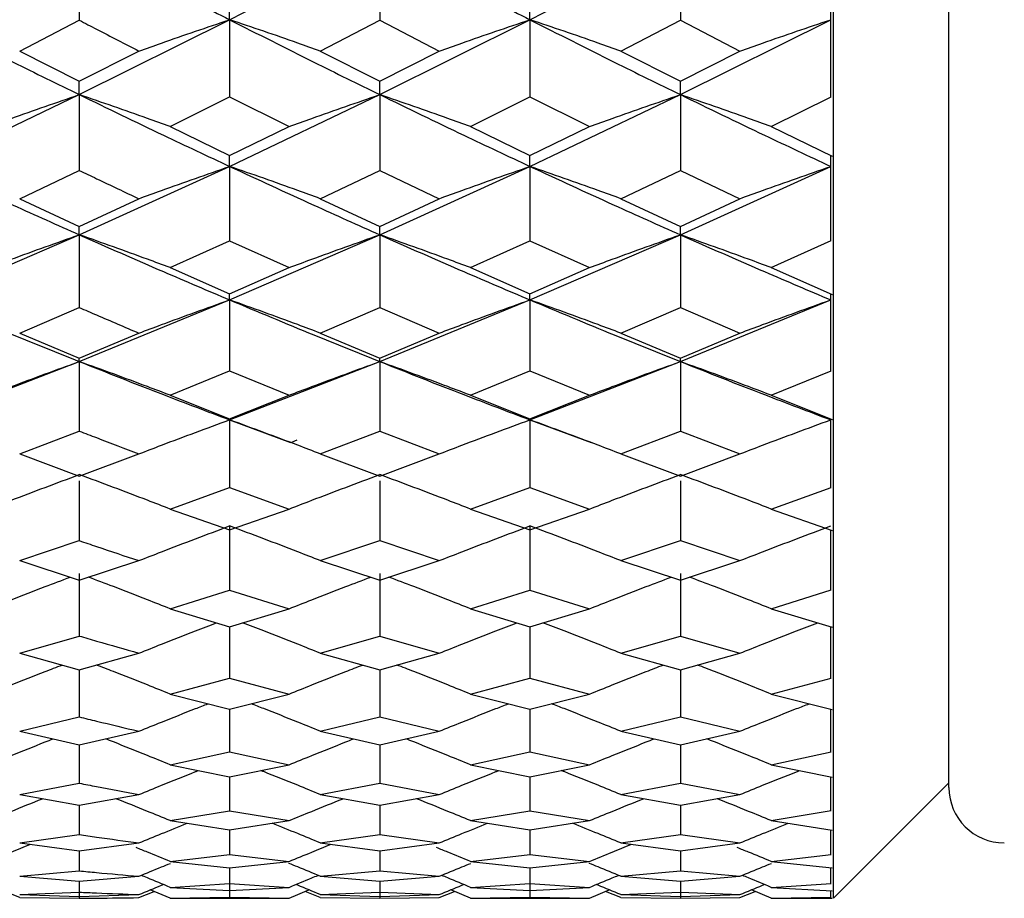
# Model space of a CAD drawing. Header units: inches. Extents: x 0.9 to 16, y 4.3 to 9.2.
# Tile 12 of 55: x 8.203 to 8.469, y 4.505 to 4.743. Entities that reach past the tile are written whole.
import ezdxf

# ---------------------------------------------------------------- set-up
doc = ezdxf.new("R2010")
doc.units = ezdxf.units.IN
doc.header["$MEASUREMENT"] = 0

msp = doc.modelspace()

# ---------------------------------------------------------------- linework, layer by layer
at = {"color": 7, "linetype": 'Continuous', "lineweight": 25}
for p, q in [((8.45439, 4.5349), (8.45439, 5.92643)), ((8.21898, 4.76398), (8.21898, 4.74268)), ((8.25967, 4.74282), (8.30032, 4.76398)), ((8.30032, 4.76398), (8.30032, 4.74268)), ((8.34099, 4.74282), (8.38169, 4.76398)), ((8.38169, 4.76398), (8.38169, 4.74268)), ((8.25967, 4.74282), (8.25967, 4.7471)), ((8.34099, 4.74282), (8.34099, 4.7471)), ((8.4224, 4.7219), (8.4224, 4.74711)), ((8.42314, 4.72172), (8.42314, 4.74691)), ((8.20285, 4.73434), (8.21898, 4.74268)), ((8.21898, 4.72252), (8.25967, 4.74282)), ((8.25967, 4.74282), (8.25967, 4.7219)), ((8.28422, 4.73434), (8.30032, 4.74268)), ((8.30032, 4.72252), (8.34099, 4.74282)), ((8.30032, 4.74268), (8.31643, 4.73434)), ((8.34099, 4.74282), (8.34099, 4.7219)), ((8.36556, 4.73434), (8.38169, 4.74268)), ((8.38169, 4.72252), (8.4224, 4.74281)), ((8.38169, 4.74268), (8.39782, 4.73434)), ((8.20285, 4.73434), (8.21898, 4.72614)), ((8.21898, 4.72614), (8.23511, 4.73434)), ((8.28422, 4.73434), (8.30032, 4.72614)), ((8.30032, 4.72614), (8.31643, 4.73434)), ((8.36556, 4.73434), (8.38169, 4.72614)), ((8.38169, 4.72614), (8.39782, 4.73434)), ((8.21898, 4.72252), (8.21898, 4.72614)), ((8.30032, 4.72252), (8.30032, 4.72614)), ((8.38169, 4.72252), (8.38169, 4.72614)), ((8.17826, 4.7031), (8.21898, 4.72252)), ((8.21898, 4.72252), (8.21898, 4.70199)), ((8.24355, 4.71391), (8.25967, 4.7219)), ((8.25967, 4.7031), (8.30032, 4.72252)), ((8.25967, 4.7219), (8.27579, 4.71391)), ((8.30032, 4.72252), (8.30032, 4.70199)), ((8.32487, 4.71391), (8.34099, 4.7219)), ((8.34099, 4.7031), (8.38169, 4.72252)), ((8.34099, 4.7219), (8.35711, 4.71391)), ((8.38169, 4.72252), (8.38169, 4.70199)), ((8.40628, 4.71391), (8.42256, 4.72197)), ((8.42314, 4.70588), (8.42314, 4.72172)), ((8.24355, 4.71391), (8.25967, 4.70605)), ((8.25967, 4.70605), (8.27579, 4.71391)), ((8.32487, 4.71391), (8.34099, 4.70605)), ((8.34099, 4.70605), (8.35711, 4.71391)), ((8.40628, 4.71391), (8.42281, 4.70586)), ((8.25967, 4.7031), (8.25967, 4.70605)), ((8.34099, 4.7031), (8.34099, 4.70605)), ((8.4224, 4.68299), (8.4224, 4.70606)), ((8.42314, 4.68282), (8.42314, 4.70588)), ((8.20285, 4.69435), (8.21898, 4.70199)), ((8.21898, 4.68457), (8.25967, 4.7031)), ((8.25967, 4.7031), (8.25967, 4.68298)), ((8.28422, 4.69435), (8.30032, 4.70199)), ((8.30032, 4.68457), (8.34099, 4.7031)), ((8.30032, 4.70199), (8.31643, 4.69435)), ((8.34099, 4.7031), (8.34099, 4.68298)), ((8.36556, 4.69435), (8.38169, 4.70199)), ((8.38169, 4.68457), (8.4224, 4.70309)), ((8.38169, 4.70199), (8.39782, 4.69435)), ((8.20285, 4.69435), (8.21898, 4.68686)), ((8.21898, 4.68686), (8.23511, 4.69435)), ((8.28422, 4.69435), (8.30032, 4.68686)), ((8.30032, 4.68686), (8.31643, 4.69435)), ((8.36556, 4.69435), (8.38169, 4.68686)), ((8.38169, 4.68686), (8.39782, 4.69435)), ((8.21898, 4.68457), (8.21898, 4.68686)), ((8.30032, 4.68457), (8.30032, 4.68686)), ((8.38169, 4.68457), (8.38169, 4.68686)), ((8.17826, 4.66695), (8.21898, 4.68457)), ((8.21898, 4.68457), (8.21898, 4.66488)), ((8.25967, 4.66695), (8.30032, 4.68457)), ((8.30032, 4.68457), (8.30032, 4.66488)), ((8.34099, 4.66695), (8.38169, 4.68457)), ((8.38169, 4.68457), (8.38169, 4.66488)), ((8.24355, 4.6757), (8.25967, 4.68298)), ((8.25967, 4.68298), (8.27579, 4.6757)), ((8.32487, 4.6757), (8.34099, 4.68298)), ((8.34099, 4.68298), (8.35711, 4.6757)), ((8.40628, 4.6757), (8.42256, 4.68305)), ((8.42314, 4.6684), (8.42314, 4.68282)), ((8.24355, 4.6757), (8.25967, 4.66856)), ((8.25967, 4.66856), (8.27579, 4.6757)), ((8.32487, 4.6757), (8.34099, 4.66856)), ((8.34099, 4.66856), (8.35711, 4.6757)), ((8.40628, 4.6757), (8.42281, 4.66839)), ((8.25967, 4.66695), (8.25967, 4.66856)), ((8.34099, 4.66695), (8.34099, 4.66856)), ((8.4224, 4.6477), (8.4224, 4.66857)), ((8.42314, 4.64755), (8.42314, 4.6684)), ((8.20285, 4.65796), (8.21898, 4.66488)), ((8.21898, 4.65024), (8.25967, 4.66695)), ((8.25967, 4.66695), (8.25967, 4.64769)), ((8.28422, 4.65796), (8.30032, 4.66488)), ((8.30032, 4.65024), (8.34099, 4.66695)), ((8.30032, 4.66488), (8.31643, 4.65796)), ((8.34099, 4.66695), (8.34099, 4.64769)), ((8.36556, 4.65796), (8.38169, 4.66488)), ((8.38169, 4.65024), (8.4224, 4.66694)), ((8.38169, 4.66488), (8.39782, 4.65796)), ((8.20285, 4.65796), (8.21898, 4.65119)), ((8.21898, 4.65119), (8.23511, 4.65796)), ((8.28422, 4.65796), (8.30032, 4.65119)), ((8.30032, 4.65119), (8.31643, 4.65796)), ((8.36556, 4.65796), (8.38169, 4.65119)), ((8.38169, 4.65119), (8.39782, 4.65796)), ((8.17826, 4.63446), (8.21898, 4.65024)), ((8.21898, 4.65024), (8.21898, 4.65119)), ((8.21898, 4.65024), (8.21898, 4.63144)), ((8.25967, 4.63446), (8.30032, 4.65024)), ((8.30032, 4.65024), (8.30032, 4.65119)), ((8.30032, 4.65024), (8.30032, 4.63144)), ((8.34099, 4.63446), (8.38169, 4.65024)), ((8.38169, 4.65024), (8.38169, 4.65119)), ((8.38169, 4.65024), (8.38169, 4.63144)), ((8.24355, 4.64114), (8.25967, 4.64769)), ((8.25967, 4.64769), (8.27579, 4.64114)), ((8.32487, 4.64114), (8.34099, 4.64769)), ((8.34099, 4.64769), (8.35711, 4.64114)), ((8.40628, 4.64114), (8.42256, 4.64776)), ((8.42314, 4.63459), (8.42314, 4.64755)), ((8.24355, 4.64114), (8.25967, 4.63474)), ((8.25967, 4.63474), (8.27579, 4.64114)), ((8.32487, 4.64114), (8.34099, 4.63474)), ((8.34099, 4.63474), (8.35711, 4.64114)), ((8.40628, 4.64114), (8.42281, 4.63458)), ((8.25967, 4.63446), (8.25967, 4.63474)), ((8.25967, 4.63446), (8.2762, 4.62835)), ((8.25967, 4.63446), (8.25967, 4.61613)), ((8.34099, 4.63446), (8.34099, 4.63474)), ((8.34099, 4.63446), (8.35752, 4.62835)), ((8.34099, 4.63446), (8.34099, 4.61613)), ((8.4224, 4.61613), (8.4224, 4.63474)), ((8.42314, 4.61599), (8.42314, 4.63459)), ((8.20285, 4.62526), (8.21898, 4.63144)), ((8.28422, 4.62526), (8.30032, 4.63144)), ((8.30032, 4.63144), (8.31643, 4.62526)), ((8.36556, 4.62526), (8.38169, 4.63144)), ((8.38169, 4.63144), (8.39782, 4.62526)), ((8.27654, 4.62846), (8.27799, 4.62902)), ((8.20285, 4.62526), (8.21898, 4.61923)), ((8.21898, 4.61923), (8.23511, 4.62526)), ((8.28422, 4.62526), (8.30032, 4.61923)), ((8.30032, 4.61923), (8.31643, 4.62526)), ((8.36556, 4.62526), (8.38169, 4.61923)), ((8.38169, 4.61923), (8.39782, 4.62526)), ((8.4224, 4.62207), (8.4224, 4.62214)), ((8.21898, 4.61797), (8.21898, 4.60176)), ((8.30032, 4.61797), (8.30032, 4.60176)), ((8.38169, 4.61797), (8.38169, 4.60176)), ((8.24355, 4.61032), (8.25967, 4.61613)), ((8.25967, 4.61613), (8.27579, 4.61032)), ((8.32487, 4.61032), (8.34099, 4.61613)), ((8.34099, 4.61613), (8.35711, 4.61032)), ((8.40628, 4.61032), (8.42256, 4.61618)), ((8.42314, 4.60454), (8.42314, 4.61599)), ((8.24355, 4.61032), (8.25967, 4.60467)), ((8.25967, 4.60467), (8.27579, 4.61032)), ((8.32487, 4.61032), (8.34099, 4.60467)), ((8.34099, 4.60467), (8.35711, 4.61032)), ((8.40628, 4.61032), (8.42281, 4.60453)), ((8.25967, 4.60574), (8.25967, 4.58836)), ((8.34099, 4.60574), (8.34099, 4.58836)), ((8.4224, 4.58837), (8.4224, 4.60467)), ((8.42314, 4.58825), (8.42314, 4.60454)), ((8.20285, 4.59634), (8.21898, 4.60176)), ((8.28422, 4.59634), (8.30032, 4.60176)), ((8.30032, 4.60176), (8.31643, 4.59634)), ((8.36556, 4.59634), (8.38169, 4.60176)), ((8.38169, 4.60176), (8.39782, 4.59634)), ((8.20285, 4.59634), (8.21898, 4.59106)), ((8.21898, 4.59106), (8.23511, 4.59634)), ((8.28422, 4.59634), (8.30032, 4.59106)), ((8.30032, 4.59106), (8.31643, 4.59634)), ((8.36556, 4.59634), (8.38169, 4.59106)), ((8.38169, 4.59106), (8.39782, 4.59634)), ((8.21898, 4.59281), (8.21898, 4.57593)), ((8.30032, 4.59281), (8.30032, 4.57593)), ((8.38169, 4.59281), (8.38169, 4.57593)), ((8.4224, 4.58837), (8.4224, 4.59271)), ((8.24355, 4.58332), (8.25967, 4.58836)), ((8.25967, 4.58836), (8.27579, 4.58332)), ((8.32487, 4.58332), (8.34099, 4.58836)), ((8.34099, 4.58836), (8.35711, 4.58332)), ((8.40628, 4.58332), (8.42256, 4.58841)), ((8.42314, 4.57832), (8.42314, 4.58825)), ((8.24355, 4.58332), (8.25967, 4.57843)), ((8.25967, 4.57843), (8.27579, 4.58332)), ((8.32487, 4.58332), (8.34099, 4.57843)), ((8.34099, 4.57843), (8.35711, 4.58332)), ((8.40628, 4.58332), (8.42281, 4.57832)), ((8.25967, 4.57843), (8.25967, 4.56448)), ((8.34099, 4.57843), (8.34099, 4.56448)), ((8.4224, 4.56448), (8.4224, 4.57844)), ((8.42314, 4.56439), (8.42314, 4.57832)), ((8.20285, 4.57128), (8.21898, 4.57593)), ((8.28422, 4.57128), (8.30032, 4.57593)), ((8.30032, 4.57593), (8.31643, 4.57128)), ((8.36556, 4.57128), (8.38169, 4.57593)), ((8.38169, 4.57593), (8.39782, 4.57128)), ((8.20285, 4.57128), (8.21898, 4.56678)), ((8.21898, 4.56678), (8.23511, 4.57128)), ((8.28422, 4.57128), (8.30032, 4.56678)), ((8.30032, 4.56678), (8.31643, 4.57128)), ((8.36556, 4.57128), (8.38169, 4.56678)), ((8.38169, 4.56678), (8.39782, 4.57128)), ((8.21898, 4.56678), (8.21898, 4.55402)), ((8.30032, 4.56678), (8.30032, 4.55402)), ((8.38169, 4.56678), (8.38169, 4.55402)), ((8.4224, 4.56448), (8.4224, 4.56858)), ((8.24355, 4.56022), (8.25967, 4.56448)), ((8.25967, 4.56448), (8.27579, 4.56022)), ((8.32487, 4.56022), (8.34099, 4.56448)), ((8.34099, 4.56448), (8.35711, 4.56022)), ((8.40628, 4.56022), (8.42256, 4.56452)), ((8.42314, 4.55602), (8.42314, 4.56439)), ((8.24355, 4.56022), (8.25967, 4.55611)), ((8.25967, 4.55611), (8.27579, 4.56022)), ((8.32487, 4.56022), (8.34099, 4.55611)), ((8.34099, 4.55611), (8.35711, 4.56022)), ((8.40628, 4.56022), (8.42281, 4.55601)), ((8.4224, 4.54455), (8.4224, 4.55611)), ((8.42314, 4.54447), (8.42314, 4.55602)), ((8.20285, 4.55015), (8.21898, 4.55402)), ((8.28422, 4.55015), (8.30032, 4.55402)), ((8.30032, 4.55402), (8.31643, 4.55015)), ((8.36556, 4.55015), (8.38169, 4.55402)), ((8.38169, 4.55402), (8.39782, 4.55015)), ((8.20285, 4.55015), (8.21898, 4.54643)), ((8.21898, 4.54643), (8.23511, 4.55015)), ((8.28422, 4.55015), (8.30032, 4.54643)), ((8.30032, 4.54643), (8.31643, 4.55015)), ((8.36556, 4.55015), (8.38169, 4.54643)), ((8.38169, 4.54643), (8.39782, 4.55015)), ((8.4224, 4.54455), (8.4224, 4.54838)), ((8.21898, 4.54643), (8.21898, 4.53608)), ((8.30032, 4.54643), (8.30032, 4.53608)), ((8.38169, 4.54643), (8.38169, 4.53608)), ((8.24355, 4.54108), (8.25967, 4.54455)), ((8.25967, 4.54455), (8.27579, 4.54108)), ((8.32487, 4.54108), (8.34099, 4.54455)), ((8.34099, 4.54455), (8.35711, 4.54108)), ((8.40628, 4.54108), (8.42256, 4.54458)), ((8.42314, 4.53769), (8.42314, 4.54447)), ((8.24355, 4.54108), (8.25967, 4.53776)), ((8.25967, 4.53776), (8.27579, 4.54108)), ((8.32487, 4.54108), (8.34099, 4.53776)), ((8.34099, 4.53776), (8.35711, 4.54108)), ((8.40628, 4.54108), (8.42281, 4.53768)), ((8.25967, 4.53776), (8.25967, 4.52862)), ((8.34099, 4.53776), (8.34099, 4.52862)), ((8.4224, 4.52862), (8.4224, 4.53776)), ((8.42314, 4.52856), (8.42314, 4.53769)), ((8.20285, 4.53301), (8.21898, 4.53608)), ((8.28422, 4.53301), (8.30032, 4.53608)), ((8.30032, 4.53608), (8.31643, 4.53301)), ((8.36556, 4.53301), (8.38169, 4.53608)), ((8.38169, 4.53608), (8.39782, 4.53301)), ((8.42314, 4.5049), (8.45439, 4.53615)), ((8.20285, 4.53301), (8.21898, 4.53009)), ((8.21898, 4.53009), (8.23511, 4.53301)), ((8.28422, 4.53301), (8.30032, 4.53009)), ((8.30032, 4.53009), (8.31643, 4.53301)), ((8.36556, 4.53301), (8.38169, 4.53009)), ((8.38169, 4.53009), (8.39782, 4.53301)), ((8.4224, 4.52862), (8.4224, 4.53217)), ((8.21898, 4.53009), (8.21898, 4.52217)), ((8.30032, 4.53009), (8.30032, 4.52217)), ((8.38169, 4.53009), (8.38169, 4.52217)), ((8.40628, 4.52594), (8.42256, 4.52865)), ((8.24355, 4.52594), (8.25967, 4.52862)), ((8.25967, 4.52862), (8.27579, 4.52594)), ((8.32487, 4.52594), (8.34099, 4.52862)), ((8.34099, 4.52862), (8.35711, 4.52594)), ((8.42314, 4.52337), (8.42314, 4.52856)), ((8.24355, 4.52594), (8.25967, 4.52343)), ((8.25967, 4.52343), (8.27579, 4.52594)), ((8.25967, 4.52343), (8.25967, 4.51674)), ((8.32487, 4.52594), (8.34099, 4.52343)), ((8.34099, 4.52343), (8.35711, 4.52594)), ((8.34099, 4.52343), (8.34099, 4.51674)), ((8.40628, 4.52594), (8.42281, 4.52337)), ((8.4224, 4.51674), (8.4224, 4.52343)), ((8.42314, 4.51669), (8.42314, 4.52337)), ((8.20285, 4.5199), (8.21898, 4.52217)), ((8.28422, 4.5199), (8.30032, 4.52217)), ((8.30032, 4.52217), (8.31643, 4.5199)), ((8.36556, 4.5199), (8.38169, 4.52217)), ((8.38169, 4.52217), (8.39782, 4.5199)), ((8.20285, 4.5199), (8.21898, 4.51778)), ((8.21898, 4.51778), (8.23511, 4.5199)), ((8.28422, 4.5199), (8.30032, 4.51778)), ((8.30032, 4.51778), (8.31643, 4.5199)), ((8.36556, 4.5199), (8.38169, 4.51778)), ((8.38169, 4.51778), (8.39782, 4.5199)), ((8.4224, 4.51674), (8.4224, 4.52001)), ((8.21898, 4.51778), (8.21898, 4.51232)), ((8.24355, 4.51487), (8.25967, 4.51674)), ((8.25967, 4.51674), (8.27579, 4.51487)), ((8.30032, 4.51778), (8.30032, 4.51232)), ((8.32487, 4.51487), (8.34099, 4.51674)), ((8.34099, 4.51674), (8.35711, 4.51487)), ((8.38169, 4.51778), (8.38169, 4.51232)), ((8.40628, 4.51487), (8.42256, 4.51676)), ((8.42314, 4.51312), (8.42314, 4.51669)), ((8.24355, 4.51487), (8.25967, 4.51316)), ((8.25967, 4.51316), (8.27579, 4.51487)), ((8.25967, 4.51316), (8.25967, 4.50893)), ((8.25967, 4.51316), (8.25967, 4.50523)), ((8.32487, 4.51487), (8.34099, 4.51316)), ((8.34099, 4.51316), (8.35711, 4.51487)), ((8.34099, 4.51316), (8.34099, 4.50893)), ((8.34099, 4.51316), (8.34099, 4.50523)), ((8.40628, 4.51487), (8.42281, 4.51312)), ((8.4224, 4.50893), (8.4224, 4.51316)), ((8.42314, 4.50891), (8.42314, 4.51312)), ((8.20285, 4.51086), (8.21898, 4.51232)), ((8.20285, 4.51086), (8.21898, 4.50955)), ((8.21898, 4.50955), (8.23511, 4.51086)), ((8.28422, 4.51086), (8.30032, 4.51232)), ((8.28422, 4.51086), (8.30032, 4.50955)), ((8.30032, 4.51232), (8.31643, 4.51086)), ((8.30032, 4.50955), (8.31643, 4.51086)), ((8.36556, 4.51086), (8.38169, 4.51232)), ((8.36556, 4.51086), (8.38169, 4.50955)), ((8.38169, 4.51232), (8.39782, 4.51086)), ((8.38169, 4.50955), (8.39782, 4.51086)), ((8.4224, 4.50893), (8.4224, 4.51191)), ((8.21898, 4.50955), (8.21898, 4.50657)), ((8.21898, 4.50955), (8.21898, 4.50492)), ((8.24355, 4.50787), (8.25967, 4.50893)), ((8.24355, 4.50787), (8.25967, 4.50698)), ((8.25967, 4.50893), (8.27579, 4.50787)), ((8.25967, 4.50698), (8.27579, 4.50787)), ((8.30032, 4.50955), (8.30032, 4.50657)), ((8.30032, 4.50955), (8.30032, 4.50492)), ((8.32487, 4.50787), (8.34099, 4.50893)), ((8.32487, 4.50787), (8.34099, 4.50698)), ((8.34099, 4.50893), (8.35711, 4.50787)), ((8.34099, 4.50698), (8.35711, 4.50787)), ((8.38169, 4.50955), (8.38169, 4.50657)), ((8.38169, 4.50955), (8.38169, 4.50492)), ((8.40628, 4.50787), (8.42256, 4.50894)), ((8.40628, 4.50787), (8.42281, 4.50696)), ((8.42314, 4.50696), (8.42314, 4.50891)), ((8.20285, 4.50508), (8.19874, 4.50679)), ((8.20285, 4.50592), (8.21898, 4.50657)), ((8.20285, 4.50592), (8.21898, 4.50542)), ((8.20285, 4.50508), (8.21898, 4.50492)), ((8.21898, 4.50542), (8.23511, 4.50592)), ((8.23511, 4.50508), (8.23921, 4.50679)), ((8.24355, 4.50498), (8.23821, 4.5072)), ((8.24355, 4.50498), (8.25967, 4.50523)), ((8.24355, 4.50498), (8.25967, 4.5049)), ((8.25967, 4.50523), (8.27579, 4.50498)), ((8.25967, 4.5049), (8.27579, 4.50498)), ((8.27579, 4.50498), (8.28113, 4.5072)), ((8.28422, 4.50508), (8.28012, 4.50679)), ((8.28422, 4.50592), (8.30032, 4.50657)), ((8.28422, 4.50592), (8.30032, 4.50542)), ((8.28422, 4.50508), (8.30032, 4.50492)), ((8.30032, 4.50657), (8.31643, 4.50592)), ((8.30032, 4.50542), (8.31643, 4.50592)), ((8.30032, 4.50492), (8.31643, 4.50508)), ((8.31643, 4.50508), (8.32053, 4.50679)), ((8.32487, 4.50498), (8.31953, 4.5072)), ((8.32487, 4.50498), (8.34099, 4.50523)), ((8.32487, 4.50498), (8.34099, 4.5049)), ((8.34099, 4.50523), (8.35711, 4.50498)), ((8.34099, 4.5049), (8.35711, 4.50498)), ((8.35711, 4.50498), (8.36246, 4.5072)), ((8.36556, 4.50508), (8.36145, 4.50679)), ((8.36556, 4.50592), (8.38169, 4.50657)), ((8.36556, 4.50592), (8.38169, 4.50542)), ((8.36556, 4.50508), (8.38169, 4.50492)), ((8.38169, 4.50657), (8.39782, 4.50592)), ((8.38169, 4.50542), (8.39782, 4.50592)), ((8.38169, 4.50492), (8.39782, 4.50508)), ((8.39782, 4.50508), (8.40193, 4.50679)), ((8.40628, 4.50498), (8.40093, 4.5072)), ((8.40628, 4.50498), (8.42256, 4.50523)), ((8.40628, 4.50498), (8.42281, 4.5049)), ((8.4224, 4.50523), (8.4224, 4.50698)), ((8.42314, 4.50522), (8.42314, 4.50696)), ((8.42314, 4.5049), (8.42314, 4.50522))]:
    msp.add_line(p, q, dxfattribs=at)
msp.add_arc((8.46939, 4.5349), 0.015, 180, 270, dxfattribs=at)
for points, knots in [([(8.21898, 4.76398), (8.22658, 4.75997), (8.24014, 4.75282), (8.25371, 4.74587), (8.25967, 4.74282)], [0, 0, 0, 0, 0.560108, 1, 1, 1, 1]), ([(8.30032, 4.76398), (8.30791, 4.75997), (8.32146, 4.75281), (8.33502, 4.74587), (8.34099, 4.74282)], [0, 0, 0, 0, 0.55983, 1, 1, 1, 1]), ([(8.17826, 4.74282), (8.18586, 4.73897), (8.19943, 4.7321), (8.21301, 4.72545), (8.21898, 4.72252)], [0, 0, 0, 0, 0.560022, 1, 1, 1, 1]), ([(8.21898, 4.74268), (8.22053, 4.74187), (8.22591, 4.73907), (8.23129, 4.7363), (8.23511, 4.73434)], [0, 0, 0, 0, 0.289609, 1, 1, 1, 1]), ([(8.23511, 4.73434), (8.23715, 4.73506), (8.24225, 4.73686), (8.25044, 4.73969), (8.25659, 4.74178), (8.25967, 4.74282)], [0, 0, 0, 0, 0.249988, 0.624986, 1, 1, 1, 1]), ([(8.28422, 4.73434), (8.28218, 4.73506), (8.27709, 4.73686), (8.26891, 4.73969), (8.26275, 4.74178), (8.25967, 4.74282)], [0, 0, 0, 0, 0.249987, 0.624984, 1, 1, 1, 1]), ([(8.25967, 4.74282), (8.26727, 4.73897), (8.28082, 4.7321), (8.29437, 4.72545), (8.30032, 4.72252)], [0, 0, 0, 0, 0.560177, 1, 1, 1, 1]), ([(8.31643, 4.73434), (8.31847, 4.73506), (8.32357, 4.73686), (8.33175, 4.73969), (8.33791, 4.74178), (8.34099, 4.74282)], [0, 0, 0, 0, 0.249988, 0.624986, 1, 1, 1, 1]), ([(8.36556, 4.73434), (8.36352, 4.73506), (8.35842, 4.73686), (8.35023, 4.73969), (8.34407, 4.74178), (8.34099, 4.74282)], [0, 0, 0, 0, 0.249988, 0.624987, 1, 1, 1, 1]), ([(8.34099, 4.74282), (8.34858, 4.73897), (8.36215, 4.7321), (8.37572, 4.72545), (8.38169, 4.72252)], [0, 0, 0, 0, 0.559917, 1, 1, 1, 1]), ([(8.39782, 4.73434), (8.39987, 4.73506), (8.40497, 4.73686), (8.41316, 4.73969), (8.41932, 4.74177), (8.4224, 4.74282)], [0, 0, 0, 0, 0.249988, 0.624986, 1, 1, 1, 1]), ([(8.19439, 4.71391), (8.19644, 4.71464), (8.20154, 4.71646), (8.20973, 4.71934), (8.2159, 4.72146), (8.21898, 4.72252)], [0, 0, 0, 0, 0.249987, 0.624985, 1, 1, 1, 1]), ([(8.24355, 4.71391), (8.24151, 4.71464), (8.23641, 4.71646), (8.22822, 4.71934), (8.22206, 4.72146), (8.21898, 4.72252)], [0, 0, 0, 0, 0.249986, 0.624983, 1, 1, 1, 1]), ([(8.21898, 4.72252), (8.22658, 4.71883), (8.24014, 4.71226), (8.25371, 4.7059), (8.25967, 4.7031)], [0, 0, 0, 0, 0.560108, 1, 1, 1, 1]), ([(8.27579, 4.71391), (8.27782, 4.71464), (8.28292, 4.71646), (8.2911, 4.71934), (8.29725, 4.72146), (8.30032, 4.72252)], [0, 0, 0, 0, 0.249987, 0.624985, 1, 1, 1, 1]), ([(8.32487, 4.71391), (8.32283, 4.71464), (8.31773, 4.71646), (8.30955, 4.71934), (8.3034, 4.72146), (8.30032, 4.72252)], [0, 0, 0, 0, 0.249988, 0.624986, 1, 1, 1, 1]), ([(8.30032, 4.72252), (8.30791, 4.71883), (8.32146, 4.71225), (8.33502, 4.7059), (8.34099, 4.7031)], [0, 0, 0, 0, 0.55983, 1, 1, 1, 1]), ([(8.35711, 4.71391), (8.35915, 4.71464), (8.36426, 4.71646), (8.37245, 4.71934), (8.37861, 4.72146), (8.38169, 4.72252)], [0, 0, 0, 0, 0.2499873, 0.624985, 1, 1, 1, 1]), ([(8.40628, 4.71391), (8.40423, 4.71464), (8.39913, 4.71646), (8.39094, 4.71934), (8.38477, 4.72146), (8.38169, 4.72252)], [0, 0, 0, 0, 0.249987, 0.624986, 1, 1, 1, 1]), ([(8.38169, 4.72252), (8.38929, 4.71884), (8.40286, 4.71226), (8.41643, 4.7059), (8.4224, 4.7031)], [0, 0, 0, 0, 0.560003, 1, 1, 1, 1]), ([(8.17826, 4.7031), (8.18586, 4.69958), (8.19943, 4.6933), (8.21301, 4.68724), (8.21898, 4.68457)], [0, 0, 0, 0, 0.560022, 1, 1, 1, 1]), ([(8.21898, 4.70199), (8.22053, 4.70125), (8.22591, 4.69868), (8.23129, 4.69615), (8.23511, 4.69435)], [0, 0, 0, 0, 0.289611, 1, 1, 1, 1]), ([(8.23511, 4.69435), (8.23715, 4.6951), (8.24225, 4.69695), (8.25044, 4.69987), (8.25659, 4.70202), (8.25967, 4.7031)], [0, 0, 0, 0, 0.249986, 0.624986, 1, 1, 1, 1]), ([(8.28422, 4.69435), (8.28218, 4.6951), (8.27709, 4.69695), (8.26891, 4.69988), (8.26275, 4.70202), (8.25967, 4.7031)], [0, 0, 0, 0, 0.249987, 0.624984, 1, 1, 1, 1]), ([(8.25967, 4.7031), (8.26727, 4.69958), (8.28082, 4.6933), (8.29437, 4.68724), (8.30032, 4.68457)], [0, 0, 0, 0, 0.560177, 1, 1, 1, 1]), ([(8.31643, 4.69435), (8.31847, 4.6951), (8.32357, 4.69695), (8.33175, 4.69988), (8.33791, 4.70202), (8.34099, 4.7031)], [0, 0, 0, 0, 0.249987, 0.624985, 1, 1, 1, 1]), ([(8.36556, 4.69435), (8.36352, 4.6951), (8.35842, 4.69695), (8.35023, 4.69987), (8.34407, 4.70202), (8.34099, 4.7031)], [0, 0, 0, 0, 0.249988, 0.6249869, 1, 1, 1, 1]), ([(8.34099, 4.7031), (8.34858, 4.69958), (8.36215, 4.6933), (8.37572, 4.68724), (8.38169, 4.68457)], [0, 0, 0, 0, 0.5599178, 1, 1, 1, 1]), ([(8.39782, 4.69435), (8.39987, 4.6951), (8.40497, 4.69695), (8.41316, 4.69987), (8.41932, 4.70202), (8.4224, 4.7031)], [0, 0, 0, 0, 0.249988, 0.624986, 1, 1, 1, 1]), ([(8.19439, 4.6757), (8.19644, 4.67645), (8.20154, 4.67834), (8.20973, 4.6813), (8.2159, 4.68348), (8.21898, 4.68457)], [0, 0, 0, 0, 0.249988, 0.624985, 1, 1, 1, 1]), ([(8.24355, 4.6757), (8.24151, 4.67645), (8.23641, 4.67834), (8.22822, 4.6813), (8.22206, 4.68348), (8.21898, 4.68457)], [0, 0, 0, 0, 0.249987, 0.624985, 1, 1, 1, 1]), ([(8.21898, 4.68457), (8.22658, 4.68122), (8.24014, 4.67524), (8.25371, 4.66948), (8.25967, 4.66695)], [0, 0, 0, 0, 0.560109, 1, 1, 1, 1]), ([(8.27579, 4.6757), (8.27782, 4.67645), (8.28292, 4.67834), (8.2911, 4.6813), (8.29725, 4.68348), (8.30032, 4.68457)], [0, 0, 0, 0, 0.249989, 0.624987, 1, 1, 1, 1]), ([(8.32487, 4.6757), (8.32283, 4.67645), (8.31773, 4.67834), (8.30955, 4.6813), (8.3034, 4.68348), (8.30032, 4.68457)], [0, 0, 0, 0, 0.249988, 0.624987, 1, 1, 1, 1]), ([(8.30032, 4.68457), (8.30791, 4.68122), (8.32146, 4.67524), (8.33502, 4.66948), (8.34099, 4.66695)], [0, 0, 0, 0, 0.55983, 1, 1, 1, 1]), ([(8.35711, 4.6757), (8.35915, 4.67645), (8.36426, 4.67834), (8.37245, 4.6813), (8.37861, 4.68348), (8.38169, 4.68457)], [0, 0, 0, 0, 0.249988, 0.624985, 1, 1, 1, 1]), ([(8.40628, 4.6757), (8.40423, 4.67645), (8.39913, 4.67834), (8.39094, 4.6813), (8.38477, 4.68348), (8.38169, 4.68457)], [0, 0, 0, 0, 0.249988, 0.624986, 1, 1, 1, 1]), ([(8.38169, 4.68457), (8.38929, 4.68122), (8.40286, 4.67524), (8.41643, 4.66948), (8.4224, 4.66695)], [0, 0, 0, 0, 0.560004, 1, 1, 1, 1]), ([(8.17826, 4.66695), (8.18586, 4.66377), (8.19943, 4.65809), (8.21301, 4.65264), (8.21898, 4.65024)], [0, 0, 0, 0, 0.560022, 1, 1, 1, 1]), ([(8.21898, 4.66488), (8.22053, 4.66421), (8.22591, 4.66188), (8.23129, 4.65959), (8.23511, 4.65796)], [0, 0, 0, 0, 0.2896109, 1, 1, 1, 1]), ([(8.23511, 4.65796), (8.23715, 4.65872), (8.24225, 4.66063), (8.25044, 4.66363), (8.25659, 4.66584), (8.25967, 4.66695)], [0, 0, 0, 0, 0.249989, 0.6249874, 1, 1, 1, 1]), ([(8.28422, 4.65796), (8.28218, 4.65872), (8.27709, 4.66063), (8.26891, 4.66364), (8.26275, 4.66584), (8.25967, 4.66695)], [0, 0, 0, 0, 0.249989, 0.624984, 1, 1, 1, 1]), ([(8.25967, 4.66695), (8.26727, 4.66377), (8.28082, 4.65809), (8.29437, 4.65264), (8.30032, 4.65024)], [0, 0, 0, 0, 0.560177, 1, 1, 1, 1]), ([(8.31643, 4.65796), (8.31847, 4.65872), (8.32357, 4.66063), (8.33175, 4.66364), (8.33791, 4.66584), (8.34099, 4.66695)], [0, 0, 0, 0, 0.249987, 0.624986, 1, 1, 1, 1]), ([(8.36556, 4.65796), (8.36352, 4.65872), (8.35842, 4.66063), (8.35023, 4.66363), (8.34407, 4.66584), (8.34099, 4.66695)], [0, 0, 0, 0, 0.249988, 0.624986, 1, 1, 1, 1]), ([(8.34099, 4.66695), (8.34858, 4.66377), (8.36215, 4.65809), (8.37572, 4.65264), (8.38169, 4.65024)], [0, 0, 0, 0, 0.559917, 1, 1, 1, 1]), ([(8.39782, 4.65796), (8.39987, 4.65872), (8.40497, 4.66063), (8.41316, 4.66363), (8.41932, 4.66584), (8.4224, 4.66694)], [0, 0, 0, 0, 0.2499886, 0.6249866, 1, 1, 1, 1]), ([(8.19439, 4.64114), (8.19644, 4.64191), (8.20154, 4.64385), (8.20973, 4.64689), (8.2159, 4.64912), (8.21898, 4.65024)], [0, 0, 0, 0, 0.249989, 0.624986, 1, 1, 1, 1]), ([(8.24355, 4.64114), (8.24151, 4.64191), (8.23641, 4.64385), (8.22822, 4.64689), (8.22206, 4.64912), (8.21898, 4.65024)], [0, 0, 0, 0, 0.2499887, 0.6249858, 1, 1, 1, 1]), ([(8.21898, 4.65024), (8.22658, 4.64723), (8.24014, 4.64186), (8.25371, 4.63672), (8.25967, 4.63446)], [0, 0, 0, 0, 0.560108, 1, 1, 1, 1]), ([(8.27579, 4.64114), (8.27782, 4.64191), (8.28292, 4.64384), (8.2911, 4.64689), (8.29725, 4.64912), (8.30032, 4.65024)], [0, 0, 0, 0, 0.249988, 0.624986, 1, 1, 1, 1]), ([(8.32487, 4.64114), (8.32283, 4.64191), (8.31773, 4.64384), (8.30955, 4.64689), (8.3034, 4.64912), (8.30032, 4.65024)], [0, 0, 0, 0, 0.249988, 0.624986, 1, 1, 1, 1]), ([(8.30032, 4.65024), (8.30791, 4.64723), (8.32146, 4.64186), (8.33502, 4.63672), (8.34099, 4.63446)], [0, 0, 0, 0, 0.559831, 1, 1, 1, 1]), ([(8.35711, 4.64114), (8.35915, 4.64191), (8.36426, 4.64385), (8.37245, 4.64689), (8.37861, 4.64912), (8.38169, 4.65024)], [0, 0, 0, 0, 0.2499874, 0.6249856, 1, 1, 1, 1]), ([(8.40628, 4.64114), (8.40423, 4.64191), (8.39913, 4.64385), (8.39094, 4.64689), (8.38477, 4.64912), (8.38169, 4.65024)], [0, 0, 0, 0, 0.249987, 0.624985, 1, 1, 1, 1]), ([(8.38169, 4.65024), (8.38929, 4.64723), (8.40286, 4.64186), (8.41643, 4.63673), (8.4224, 4.63447)], [0, 0, 0, 0, 0.560003, 1, 1, 1, 1]), ([(8.23511, 4.62526), (8.23715, 4.62604), (8.24225, 4.62799), (8.25044, 4.63107), (8.25659, 4.63333), (8.25967, 4.63446)], [0, 0, 0, 0, 0.249985, 0.624986, 1, 1, 1, 1]), ([(8.28422, 4.62526), (8.28218, 4.62604), (8.27709, 4.62799), (8.26891, 4.63107), (8.26275, 4.63333), (8.25967, 4.63446)], [0, 0, 0, 0, 0.249988, 0.624982, 1, 1, 1, 1]), ([(8.31643, 4.62526), (8.31847, 4.62604), (8.32357, 4.62799), (8.33175, 4.63107), (8.33791, 4.63333), (8.34099, 4.63446)], [0, 0, 0, 0, 0.2499837, 0.624984, 1, 1, 1, 1]), ([(8.36556, 4.62526), (8.36352, 4.62604), (8.35842, 4.62799), (8.35023, 4.63107), (8.34407, 4.63333), (8.34099, 4.63446)], [0, 0, 0, 0, 0.249985, 0.624984, 1, 1, 1, 1]), ([(8.39782, 4.62526), (8.39987, 4.62604), (8.40497, 4.62799), (8.41316, 4.63107), (8.41932, 4.63333), (8.4224, 4.63446)], [0, 0, 0, 0, 0.249987, 0.624986, 1, 1, 1, 1]), ([(8.21898, 4.63144), (8.22053, 4.63084), (8.22591, 4.62876), (8.23129, 4.62671), (8.23511, 4.62526)], [0, 0, 0, 0, 0.289608, 1, 1, 1, 1]), ([(8.19439, 4.61032), (8.19644, 4.61111), (8.20154, 4.61308), (8.20973, 4.61619), (8.2159, 4.61848), (8.21898, 4.61963)], [0, 0, 0, 0, 0.249989, 0.624985, 1, 1, 1, 1]), ([(8.24355, 4.61032), (8.24151, 4.61111), (8.23641, 4.61308), (8.22822, 4.6162), (8.22206, 4.61848), (8.21898, 4.61963)], [0, 0, 0, 0, 0.2499865, 0.6249842, 1, 1, 1, 1]), ([(8.27579, 4.61032), (8.27782, 4.61111), (8.28292, 4.61308), (8.2911, 4.61619), (8.29725, 4.61848), (8.30032, 4.61963)], [0, 0, 0, 0, 0.249988, 0.624985, 1, 1, 1, 1]), ([(8.32487, 4.61032), (8.32283, 4.61111), (8.31773, 4.61308), (8.30955, 4.61619), (8.3034, 4.61848), (8.30032, 4.61963)], [0, 0, 0, 0, 0.249989, 0.624987, 1, 1, 1, 1]), ([(8.35711, 4.61032), (8.35915, 4.61111), (8.36426, 4.61308), (8.37245, 4.6162), (8.37861, 4.61848), (8.38169, 4.61963)], [0, 0, 0, 0, 0.249987, 0.624986, 1, 1, 1, 1]), ([(8.40628, 4.61032), (8.40423, 4.61111), (8.39913, 4.61308), (8.39094, 4.6162), (8.38477, 4.61848), (8.38169, 4.61963)], [0, 0, 0, 0, 0.249987, 0.6249872, 1, 1, 1, 1]), ([(8.23511, 4.59634), (8.23715, 4.59714), (8.24225, 4.59913), (8.25044, 4.60227), (8.25659, 4.60458), (8.25967, 4.60574)], [0, 0, 0, 0, 0.2499883, 0.6249863, 1, 1, 1, 1]), ([(8.28422, 4.59634), (8.28218, 4.59714), (8.27709, 4.59913), (8.26891, 4.60227), (8.26275, 4.60458), (8.25967, 4.60574)], [0, 0, 0, 0, 0.249986, 0.624982, 1, 1, 1, 1]), ([(8.31643, 4.59634), (8.31847, 4.59714), (8.32357, 4.59913), (8.33175, 4.60227), (8.33791, 4.60458), (8.34099, 4.60574)], [0, 0, 0, 0, 0.249986, 0.624984, 1, 1, 1, 1]), ([(8.36556, 4.59634), (8.36352, 4.59714), (8.35842, 4.59913), (8.35023, 4.60227), (8.34407, 4.60458), (8.34099, 4.60574)], [0, 0, 0, 0, 0.249988, 0.624985, 1, 1, 1, 1]), ([(8.39782, 4.59634), (8.39987, 4.59714), (8.40497, 4.59913), (8.41316, 4.60227), (8.41932, 4.60458), (8.4224, 4.60573)], [0, 0, 0, 0, 0.249987, 0.624988, 1, 1, 1, 1]), ([(8.21898, 4.60176), (8.22053, 4.60123), (8.22591, 4.5994), (8.23129, 4.59761), (8.23511, 4.59634)], [0, 0, 0, 0, 0.289608, 1, 1, 1, 1]), ([(8.19439, 4.58332), (8.19644, 4.58413), (8.20154, 4.58614), (8.20891, 4.58899), (8.21425, 4.59102), (8.21651, 4.59187)], [0, 0, 0, 0, 0.277771, 0.694446, 1, 1, 1, 1]), ([(8.24355, 4.58332), (8.24151, 4.58413), (8.23641, 4.58614), (8.22904, 4.58899), (8.2237, 4.59102), (8.22144, 4.59187)], [0, 0, 0, 0, 0.277777, 0.694456, 1, 1, 1, 1]), ([(8.27579, 4.58332), (8.27782, 4.58413), (8.28292, 4.58614), (8.29028, 4.58899), (8.29561, 4.59102), (8.29786, 4.59187)], [0, 0, 0, 0, 0.277771, 0.694436, 1, 1, 1, 1]), ([(8.32487, 4.58332), (8.32283, 4.58413), (8.31773, 4.58614), (8.31037, 4.58899), (8.30504, 4.59102), (8.30278, 4.59187)], [0, 0, 0, 0, 0.27777, 0.694437, 1, 1, 1, 1]), ([(8.35711, 4.58332), (8.35915, 4.58413), (8.36426, 4.58614), (8.37163, 4.58899), (8.37697, 4.59102), (8.37923, 4.59187)], [0, 0, 0, 0, 0.277777, 0.694457, 1, 1, 1, 1]), ([(8.40628, 4.58332), (8.40423, 4.58413), (8.39913, 4.58614), (8.39176, 4.58899), (8.38642, 4.59102), (8.38416, 4.59187)], [0, 0, 0, 0, 0.277774, 0.694447, 1, 1, 1, 1]), ([(8.23511, 4.57128), (8.23715, 4.57209), (8.24225, 4.57412), (8.24927, 4.57686), (8.25425, 4.57877), (8.25616, 4.5795)], [0, 0, 0, 0, 0.29158, 0.728965, 1, 1, 1, 1]), ([(8.28422, 4.57128), (8.28218, 4.57209), (8.27709, 4.57412), (8.27007, 4.57687), (8.26509, 4.57877), (8.26318, 4.5795)], [0, 0, 0, 0, 0.291597, 0.729004, 1, 1, 1, 1]), ([(8.31643, 4.57128), (8.31847, 4.57209), (8.32357, 4.57412), (8.33058, 4.57687), (8.33557, 4.57877), (8.33747, 4.5795)], [0, 0, 0, 0, 0.291592, 0.729002, 1, 1, 1, 1]), ([(8.36556, 4.57128), (8.36352, 4.57209), (8.35841, 4.57412), (8.3514, 4.57686), (8.34641, 4.57877), (8.3445, 4.5795)], [0, 0, 0, 0, 0.291581, 0.728972, 1, 1, 1, 1]), ([(8.39782, 4.57128), (8.39987, 4.57209), (8.40497, 4.57412), (8.41199, 4.57686), (8.41698, 4.57877), (8.4189, 4.5795)], [0, 0, 0, 0, 0.291457, 0.728665, 1, 1, 1, 1]), ([(8.21898, 4.57593), (8.22053, 4.57548), (8.22591, 4.5739), (8.23129, 4.57237), (8.23511, 4.57128)], [0, 0, 0, 0, 0.289608, 1, 1, 1, 1]), ([(8.19439, 4.56022), (8.19644, 4.56104), (8.20154, 4.56308), (8.20819, 4.5657), (8.21281, 4.56748), (8.21435, 4.56807)], [0, 0, 0, 0, 0.30785, 0.769651, 1, 1, 1, 1]), ([(8.24355, 4.56022), (8.24151, 4.56104), (8.23641, 4.56308), (8.22976, 4.5657), (8.22514, 4.56748), (8.22361, 4.56807)], [0, 0, 0, 0, 0.307861, 0.769675, 1, 1, 1, 1]), ([(8.27579, 4.56022), (8.27782, 4.56104), (8.28292, 4.56308), (8.28956, 4.5657), (8.29417, 4.56748), (8.2957, 4.56807)], [0, 0, 0, 0, 0.3078399, 0.7696274, 1, 1, 1, 1]), ([(8.32487, 4.56022), (8.32283, 4.56104), (8.31773, 4.56308), (8.31109, 4.5657), (8.30648, 4.56748), (8.30495, 4.56807)], [0, 0, 0, 0, 0.3078383, 0.7696201, 1, 1, 1, 1]), ([(8.35711, 4.56022), (8.35915, 4.56104), (8.36426, 4.56308), (8.37091, 4.5657), (8.37552, 4.56748), (8.37706, 4.56807)], [0, 0, 0, 0, 0.307861, 0.769668, 1, 1, 1, 1]), ([(8.40628, 4.56022), (8.40423, 4.56104), (8.39913, 4.56308), (8.39248, 4.5657), (8.38786, 4.56748), (8.38632, 4.56807)], [0, 0, 0, 0, 0.307854, 0.769654, 1, 1, 1, 1]), ([(8.23511, 4.55015), (8.23715, 4.55097), (8.24225, 4.55303), (8.2485, 4.55551), (8.25272, 4.55715), (8.25386, 4.55759)], [0, 0, 0, 0, 0.327315, 0.818314, 1, 1, 1, 1]), ([(8.25967, 4.55611), (8.25967, 4.55608), (8.25967, 4.55477), (8.25967, 4.55092), (8.25967, 4.5471), (8.25967, 4.54455)], [0, 0, 0, 0, 0.007786, 0.339555, 1, 1, 1, 1]), ([(8.28422, 4.55015), (8.28218, 4.55097), (8.27709, 4.55303), (8.27084, 4.55552), (8.26663, 4.55715), (8.26549, 4.55759)], [0, 0, 0, 0, 0.327347, 0.818389, 1, 1, 1, 1]), ([(8.31643, 4.55015), (8.31847, 4.55097), (8.32357, 4.55303), (8.32982, 4.55552), (8.33403, 4.55715), (8.33517, 4.55759)], [0, 0, 0, 0, 0.327345, 0.818386, 1, 1, 1, 1]), ([(8.34099, 4.55611), (8.34099, 4.55608), (8.34099, 4.55477), (8.34099, 4.55092), (8.34099, 4.5471), (8.34099, 4.54455)], [0, 0, 0, 0, 0.007786, 0.339555, 1, 1, 1, 1]), ([(8.36556, 4.55015), (8.36352, 4.55097), (8.35841, 4.55303), (8.35216, 4.55551), (8.34794, 4.55715), (8.34681, 4.55759)], [0, 0, 0, 0, 0.327322, 0.818323, 1, 1, 1, 1]), ([(8.39782, 4.55015), (8.39987, 4.55097), (8.40497, 4.55303), (8.41122, 4.55551), (8.41545, 4.55715), (8.41659, 4.55759)], [0, 0, 0, 0, 0.327187, 0.817988, 1, 1, 1, 1]), ([(8.21898, 4.55402), (8.22053, 4.55364), (8.22591, 4.55233), (8.23129, 4.55105), (8.23511, 4.55015)], [0, 0, 0, 0, 0.289608, 1, 1, 1, 1]), ([(8.19439, 4.54108), (8.19644, 4.5419), (8.20154, 4.54397), (8.20737, 4.54631), (8.21117, 4.54779), (8.21188, 4.54807)], [0, 0, 0, 0, 0.3510965, 0.8777634, 1, 1, 1, 1]), ([(8.24355, 4.54108), (8.24151, 4.5419), (8.23641, 4.54398), (8.23058, 4.54631), (8.22679, 4.54779), (8.22607, 4.54807)], [0, 0, 0, 0, 0.35111, 0.877807, 1, 1, 1, 1]), ([(8.27579, 4.54108), (8.27782, 4.5419), (8.28292, 4.54397), (8.28874, 4.54631), (8.29253, 4.54779), (8.29324, 4.54807)], [0, 0, 0, 0, 0.351076, 0.877715, 1, 1, 1, 1]), ([(8.32487, 4.54108), (8.32283, 4.5419), (8.31773, 4.54397), (8.31191, 4.54631), (8.30812, 4.54779), (8.30741, 4.54807)], [0, 0, 0, 0, 0.3510727, 0.8777024, 1, 1, 1, 1]), ([(8.35711, 4.54108), (8.35915, 4.5419), (8.36426, 4.54398), (8.37009, 4.54631), (8.37388, 4.54779), (8.3746, 4.54807)], [0, 0, 0, 0, 0.351108, 0.877796, 1, 1, 1, 1]), ([(8.40628, 4.54108), (8.40423, 4.5419), (8.39913, 4.54398), (8.3933, 4.54631), (8.3895, 4.54779), (8.38879, 4.54807)], [0, 0, 0, 0, 0.351095, 0.877767, 1, 1, 1, 1]), ([(8.23511, 4.53301), (8.23715, 4.53384), (8.24225, 4.53592), (8.24762, 4.53808), (8.25096, 4.5394), (8.25122, 4.5395)], [0, 0, 0, 0, 0.3807779, 0.9519792, 1, 1, 1, 1]), ([(8.28422, 4.53301), (8.28218, 4.53384), (8.27709, 4.53592), (8.27172, 4.53809), (8.26839, 4.5394), (8.26813, 4.5395)], [0, 0, 0, 0, 0.380843, 0.952135, 1, 1, 1, 1]), ([(8.31643, 4.53301), (8.31847, 4.53384), (8.32357, 4.53592), (8.32894, 4.53809), (8.33227, 4.5394), (8.33253, 4.5395)], [0, 0, 0, 0, 0.380838, 0.9521195, 1, 1, 1, 1]), ([(8.36556, 4.53301), (8.36352, 4.53384), (8.35841, 4.53592), (8.35304, 4.53808), (8.34971, 4.5394), (8.34945, 4.5395)], [0, 0, 0, 0, 0.380788, 0.951989, 1, 1, 1, 1]), ([(8.39782, 4.53301), (8.39987, 4.53384), (8.40497, 4.53592), (8.41035, 4.53808), (8.41369, 4.5394), (8.41395, 4.5395)], [0, 0, 0, 0, 0.38064, 0.951626, 1, 1, 1, 1]), ([(8.21898, 4.53608), (8.22053, 4.53578), (8.22591, 4.53473), (8.23129, 4.53372), (8.23511, 4.53301)], [0, 0, 0, 0, 0.289609, 1, 1, 1, 1]), ([(8.19439, 4.52594), (8.19644, 4.52678), (8.20131, 4.52878), (8.2062, 4.53074), (8.20905, 4.53188)], [0, 0, 0, 0, 0.418832, 1, 1, 1, 1]), ([(8.24355, 4.52594), (8.24151, 4.52678), (8.23664, 4.52878), (8.23175, 4.53074), (8.22891, 4.53188)], [0, 0, 0, 0, 0.4188703, 1, 1, 1, 1]), ([(8.27579, 4.52594), (8.27782, 4.52678), (8.28269, 4.52878), (8.28757, 4.53074), (8.29041, 4.53188)], [0, 0, 0, 0, 0.4187936, 1, 1, 1, 1]), ([(8.32487, 4.52594), (8.32283, 4.52678), (8.31796, 4.52878), (8.31308, 4.53074), (8.31024, 4.53188)], [0, 0, 0, 0, 0.418786, 1, 1, 1, 1]), ([(8.35711, 4.52594), (8.35915, 4.52678), (8.36403, 4.52878), (8.36892, 4.53074), (8.37176, 4.53188)], [0, 0, 0, 0, 0.418866, 1, 1, 1, 1]), ([(8.40628, 4.52594), (8.40423, 4.52678), (8.39936, 4.52878), (8.39447, 4.53074), (8.39162, 4.53188)], [0, 0, 0, 0, 0.418835, 1, 1, 1, 1]), ([(8.23511, 4.5199), (8.23715, 4.52074), (8.2415, 4.52253), (8.24586, 4.52429), (8.24817, 4.52522)], [0, 0, 0, 0, 0.4692561, 1, 1, 1, 1]), ([(8.28422, 4.5199), (8.28219, 4.52074), (8.27784, 4.52253), (8.27348, 4.52429), (8.27117, 4.52522)], [0, 0, 0, 0, 0.4693692, 1, 1, 1, 1]), ([(8.31643, 4.5199), (8.31847, 4.52074), (8.32281, 4.52253), (8.32717, 4.52429), (8.32949, 4.52522)], [0, 0, 0, 0, 0.469362, 1, 1, 1, 1]), ([(8.36556, 4.5199), (8.36352, 4.52074), (8.35917, 4.52253), (8.35481, 4.52429), (8.35249, 4.52522)], [0, 0, 0, 0, 0.469271, 1, 1, 1, 1]), ([(8.39782, 4.5199), (8.39987, 4.52074), (8.40422, 4.52253), (8.40858, 4.52429), (8.4109, 4.52522)], [0, 0, 0, 0, 0.469111, 1, 1, 1, 1]), ([(8.21898, 4.52217), (8.22053, 4.52195), (8.22591, 4.52116), (8.23129, 4.52042), (8.23511, 4.5199)], [0, 0, 0, 0, 0.2896084, 1, 1, 1, 1]), ([(8.19439, 4.51487), (8.19644, 4.51571), (8.20022, 4.51728), (8.20401, 4.51881), (8.20575, 4.51952)], [0, 0, 0, 0, 0.540034, 1, 1, 1, 1]), ([(8.24355, 4.51487), (8.24151, 4.51571), (8.23847, 4.51698), (8.23541, 4.51821), (8.2344, 4.51862)], [0, 0, 0, 0, 0.669962, 1, 1, 1, 1]), ([(8.27579, 4.51487), (8.27782, 4.51571), (8.2816, 4.51728), (8.28539, 4.51881), (8.28713, 4.51952)], [0, 0, 0, 0, 0.539967, 1, 1, 1, 1]), ([(8.32487, 4.51487), (8.32283, 4.51571), (8.31979, 4.51698), (8.31673, 4.51821), (8.31572, 4.51862)], [0, 0, 0, 0, 0.6696977, 1, 1, 1, 1]), ([(8.35711, 4.51487), (8.35915, 4.51571), (8.36293, 4.51728), (8.36672, 4.51881), (8.36847, 4.51952)], [0, 0, 0, 0, 0.540083, 1, 1, 1, 1]), ([(8.40628, 4.51487), (8.40423, 4.51571), (8.40119, 4.51698), (8.39813, 4.51821), (8.39712, 4.51862)], [0, 0, 0, 0, 0.669887, 1, 1, 1, 1]), ([(8.23511, 4.51086), (8.23715, 4.51171), (8.23998, 4.51289), (8.24283, 4.51404), (8.24363, 4.51437)], [0, 0, 0, 0, 0.719102, 1, 1, 1, 1]), ([(8.28422, 4.51086), (8.28219, 4.51171), (8.27935, 4.51289), (8.27651, 4.51404), (8.27571, 4.51437)], [0, 0, 0, 0, 0.719357, 1, 1, 1, 1]), ([(8.31643, 4.51086), (8.31847, 4.51171), (8.3213, 4.51289), (8.32415, 4.51404), (8.32494, 4.51437)], [0, 0, 0, 0, 0.719349, 1, 1, 1, 1]), ([(8.36556, 4.51086), (8.36352, 4.51171), (8.36068, 4.51289), (8.35784, 4.51404), (8.35704, 4.51437)], [0, 0, 0, 0, 0.719138, 1, 1, 1, 1]), ([(8.39782, 4.51086), (8.39986, 4.51171), (8.4027, 4.51289), (8.40555, 4.51404), (8.40635, 4.51437)], [0, 0, 0, 0, 0.7189991, 1, 1, 1, 1]), ([(8.21898, 4.51232), (8.22053, 4.51218), (8.22591, 4.51167), (8.23129, 4.51119), (8.23511, 4.51086)], [0, 0, 0, 0, 0.289609, 1, 1, 1, 1]), ([(8.24355, 4.50787), (8.24151, 4.50873), (8.2389, 4.50981), (8.23629, 4.51088), (8.23571, 4.51111)], [0, 0, 0, 0, 0.7819703, 1, 1, 1, 1]), ([(8.27579, 4.50787), (8.27782, 4.50872), (8.28043, 4.50981), (8.28305, 4.51088), (8.28362, 4.51111)], [0, 0, 0, 0, 0.781686, 1, 1, 1, 1]), ([(8.32487, 4.50787), (8.32283, 4.50872), (8.32022, 4.50981), (8.31761, 4.51088), (8.31704, 4.51111)], [0, 0, 0, 0, 0.781678, 1, 1, 1, 1]), ([(8.35711, 4.50787), (8.35915, 4.50872), (8.36176, 4.50981), (8.36438, 4.51088), (8.36495, 4.51111)], [0, 0, 0, 0, 0.781938, 1, 1, 1, 1]), ([(8.40628, 4.50787), (8.40424, 4.50872), (8.40162, 4.50981), (8.399, 4.51088), (8.39843, 4.51111)], [0, 0, 0, 0, 0.781853, 1, 1, 1, 1]), ([(8.23511, 4.50592), (8.23715, 4.50677), (8.23934, 4.50768), (8.24154, 4.50858), (8.24169, 4.50865)], [0, 0, 0, 0, 0.929978, 1, 1, 1, 1]), ([(8.28422, 4.50592), (8.28219, 4.50677), (8.28, 4.50768), (8.2778, 4.50858), (8.27765, 4.50865)], [0, 0, 0, 0, 0.930377, 1, 1, 1, 1]), ([(8.31643, 4.50592), (8.31847, 4.50677), (8.32066, 4.50768), (8.32286, 4.50858), (8.32301, 4.50865)], [0, 0, 0, 0, 0.930349, 1, 1, 1, 1]), ([(8.36556, 4.50592), (8.36352, 4.50677), (8.36133, 4.50768), (8.35913, 4.50858), (8.35897, 4.50865)], [0, 0, 0, 0, 0.930004, 1, 1, 1, 1]), ([(8.39782, 4.50592), (8.39986, 4.50677), (8.40206, 4.50768), (8.40426, 4.50858), (8.40441, 4.50865)], [0, 0, 0, 0, 0.929817, 1, 1, 1, 1]), ([(8.21898, 4.50657), (8.22053, 4.5065), (8.22591, 4.50626), (8.23129, 4.50606), (8.23511, 4.50592)], [0, 0, 0, 0, 0.289609, 1, 1, 1, 1]), ([(8.21898, 4.50492), (8.22053, 4.50493), (8.22591, 4.50496), (8.23129, 4.50503), (8.23511, 4.50508)], [0, 0, 0, 0, 0.289609, 1, 1, 1, 1])]:
    msp.add_open_spline(points, degree=3, knots=knots, dxfattribs=at)

doc.saveas('drawing.dxf')
